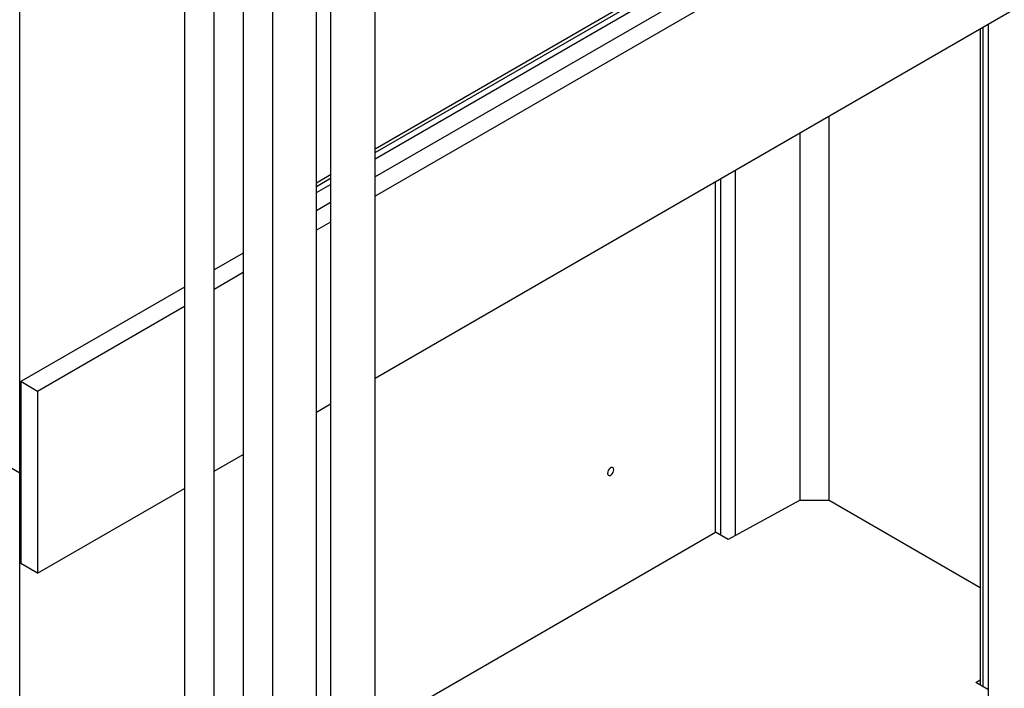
# Model space of a CAD drawing. Header units: millimetres. Extents: x 0 to 25230, y 0 to 17820.
# Tile 153 of 244: x 19442 to 20106, y 8525 to 8975. Entities that reach past the tile are written whole.
import ezdxf

# ---------------------------------------------------------------- set-up
doc = ezdxf.new("R2010")
doc.units = ezdxf.units.MM
doc.linetypes.add('SLD-Sólida', pattern=[0])
doc.layers.add('REFERÊNCIAS', color=9, linetype='SLD-Sólida')

msp = doc.modelspace()

# ---------------------------------------------------------------- linework, layer by layer
at = {"color": 7, "linetype": 'SLD-Sólida', "lineweight": 25, "ltscale": 30}
for p, q in [((19681.82, 8226.35), (19681.82, 9278.96)), ((19651.82, 9223.09), (19651.82, 8226.35)), ((19642.22, 8249.21), (19642.22, 9205.21)), ((19553.3, 9168.63), (19553.3, 8208.55)), ((19573.3, 8208.55), (19573.3, 9168.63)), ((19592.9, 9145.77), (19592.9, 8185.69)), ((19612.9, 8185.69), (19612.9, 9145.77))]:
    msp.add_line(p, q, dxfattribs=at)
at = {"layer": 'REFERÊNCIAS', "linetype": 'SLD-Sólida', "lineweight": 25, "ltscale": 30}
for p, q in [((19442.38, 8670.09), (19442.38, 9601.54)), ((19681.82, 8881.81), (20810.63, 9533.46)), ((20810.63, 9521.21), (19681.82, 8869.56)), ((20821.95, 9514.68), (19681.82, 8856.49)), ((19681.82, 8734.01), (20821.95, 9392.2)), ((20089.84, 9123.82), (19681.82, 8888.28)), ((19681.82, 8885.91), (20091.44, 9122.38)), ((20089.39, 8969.3), (20089.39, 8527.49)), ((20091.44, 8526.31), (20091.44, 8970.48)), ((20095, 7042.06), (20095, 8972.54)), ((19987.51, 8651.61), (19987.51, 8910.49)), ((19968.05, 8651.61), (19968.05, 8899.25)), ((19924.44, 8628.08), (19924.44, 8874.07)), ((19651.82, 8870.96), (19642.22, 8865.42)), ((19642.22, 8863.05), (19651.82, 8868.59)), ((19914.71, 8628.33), (19914.71, 8868.46)), ((19642.22, 8858.95), (19651.82, 8864.49)), ((19911.15, 8630.39), (19911.15, 8866.4)), ((19651.82, 8852.24), (19642.22, 8846.7)), ((19651.82, 8839.18), (19642.22, 8833.64)), ((19592.9, 8818.22), (19573.3, 8806.91)), ((19592.9, 8805.16), (19573.3, 8793.85)), ((19553.3, 8795.36), (19443.04, 8731.72)), ((19553.3, 8782.3), (19454.36, 8725.18)), ((19454.36, 8725.18), (19443.04, 8731.72)), ((19443.04, 8731.72), (19443.04, 8609.23)), ((19454.36, 8725.18), (19454.36, 8602.7)), ((19642.22, 8711.15), (19651.82, 8716.7)), ((19573.3, 8671.37), (19592.9, 8682.68)), ((19442.38, 8670.09), (19430.01, 8677.24)), ((19442.38, 8670.09), (19430.01, 8677.24)), ((19443.04, 8670.48), (19442.38, 8670.09)), ((19443.04, 8670.48), (19442.38, 8670.09)), ((19442.38, 7016.73), (19442.38, 8670.09)), ((19454.36, 8602.7), (19553.3, 8659.82)), ((19967.73, 8651.61), (19919.65, 8625.48)), ((19987.51, 8651.61), (19967.73, 8651.61)), ((20089.39, 8592.8), (19987.51, 8651.61)), ((19681.82, 8498), (19911.15, 8630.39)), ((19919.65, 8625.48), (19911.15, 8630.39)), ((19454.36, 8602.7), (19443.04, 8609.23)), ((20086.49, 8529.16), (20089.39, 8530.94)), ((20095, 8524.25), (20086.49, 8529.16))]:
    msp.add_line(p, q, dxfattribs=at)
at = {"layer": 'REFERÊNCIAS', "linetype": 'SLD-Sólida', "lineweight": 25, "ltscale": 30, "flags": 128}
for points in [[(19842.58, 8672.45), (19842.45, 8673.23), (19842.08, 8673.75), (19841.51, 8673.98), (19840.81, 8673.87), (19840.07, 8673.44), (19839.37, 8672.74), (19838.8, 8671.86), (19838.43, 8670.9), (19838.3, 8669.99), (19838.43, 8669.21), (19838.8, 8668.69), (19839.37, 8668.46), (19840.07, 8668.57), (19840.81, 8669), (19841.51, 8669.7), (19842.08, 8670.58), (19842.45, 8671.54), (19842.58, 8672.45)], [(19838.3, 8670.01), (19838.43, 8669.24), (19838.8, 8668.72), (19839.36, 8668.5), (19840.05, 8668.61), (19840.79, 8669.03), (19841.48, 8669.72), (19842.05, 8670.59), (19842.41, 8671.54), (19842.54, 8672.45)], [(19842.54, 8672.45), (19842.41, 8673.22), (19842.05, 8673.74), (19841.48, 8673.96), (19840.79, 8673.86), (19840.42, 8673.68)]]:
    msp.add_lwpolyline(points, dxfattribs=at)

doc.saveas('drawing.dxf')
